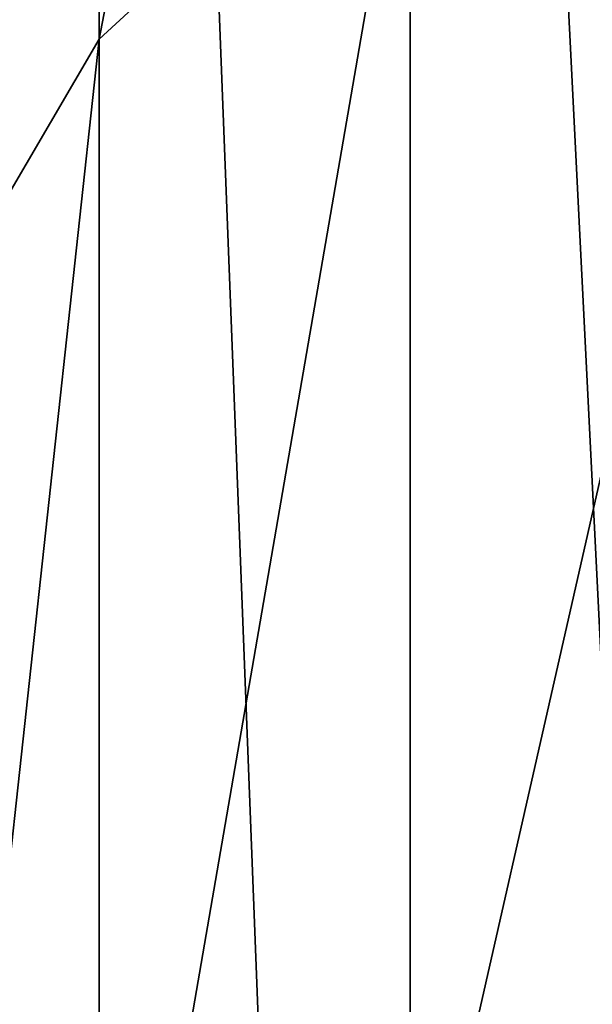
# Model space of a CAD drawing. Header units: millimetres. Extents: x -139 to 106, y -8 to 139.
# Tile 100 of 256: x -138.953 to -138.807, y 78.114 to 78.366. Entities that reach past the tile are written whole.
import ezdxf

# ---------------------------------------------------------------- set-up
doc = ezdxf.new("R2010")
doc.units = ezdxf.units.MM
doc.header["$LTSCALE"] = 53.842063
doc.layers.add('107', color=7, linetype='CONTINUOUS')
doc.layers.add('112', color=7, linetype='CONTINUOUS')

msp = doc.modelspace()

# ---------------------------------------------------------------- linework, layer by layer
at = {"layer": '107', "color": 8, "linetype": 'CONTINUOUS'}
for points in [[(-138.85334, 78.43422, 27.87145), (-138.85334, 78.776, 27.47128), (-138.93292, 78.36094, 27.79818), (-138.85334, 78.43422, 27.87145)], [(-138.93292, 78.36094, 27.79818), (-138.85334, 78.776, 27.47128), (-138.93292, 78.69216, 27.41037), (-138.93292, 78.36094, 27.79818)], [(-138.93292, 78.36094, 27.79818), (-138.93292, 78.69216, 27.41037), (-138.98293, 78.27559, 27.71283), (-138.93292, 78.36094, 27.79818)], [(-138.98293, 78.27559, 27.71283), (-138.93292, 78.69216, 27.41037), (-138.98293, 78.59451, 27.33942), (-138.98293, 78.27559, 27.71283)], [(-138.74963, 78.08076, 28.27752), (-138.74963, 78.49041, 27.92765), (-138.85334, 78.03404, 28.21323), (-138.74963, 78.08076, 28.27752)], [(-138.85334, 78.03404, 28.21323), (-138.74963, 78.49041, 27.92765), (-138.85334, 78.43422, 27.87145), (-138.85334, 78.03404, 28.21323)], [(-138.85334, 78.03404, 28.21323), (-138.85334, 78.43422, 27.87145), (-138.93292, 77.97313, 28.1294), (-138.85334, 78.03404, 28.21323)], [(-138.93292, 77.97313, 28.1294), (-138.85334, 78.43422, 27.87145), (-138.93292, 78.36094, 27.79818), (-138.93292, 77.97313, 28.1294)], [(-138.93292, 77.97313, 28.1294), (-138.93292, 78.36094, 27.79818), (-138.98293, 77.90219, 28.03175), (-138.93292, 77.97313, 28.1294)], [(-138.98293, 77.90219, 28.03175), (-138.93292, 78.36094, 27.79818), (-138.98293, 78.27559, 27.71283), (-138.98293, 77.90219, 28.03175)]]:
    msp.add_3dface(points, dxfattribs=at)
at = {"layer": '112', "color": 8, "linetype": 'CONTINUOUS'}
for points in [[(-138.74963, 77.10929, -19.90572), (-138.85334, 79.17833, -19.60776), (-138.74963, 79.1908, -19.68624), (-138.74963, 77.10929, -19.90572)], [(-138.85334, 77.10512, -19.82636), (-138.93292, 79.16207, -19.50542), (-138.85334, 79.17833, -19.60776), (-138.85334, 77.10512, -19.82636)], [(-138.85334, 77.10512, -19.82636), (-138.85334, 79.17833, -19.60776), (-138.74963, 77.10929, -19.90572), (-138.85334, 77.10512, -19.82636)], [(-138.93292, 77.09968, -19.72287), (-138.98293, 79.14313, -19.38621), (-138.93292, 79.16207, -19.50542), (-138.93292, 77.09968, -19.72287)], [(-138.93292, 77.09968, -19.72287), (-138.93292, 79.16207, -19.50542), (-138.85334, 77.10512, -19.82636), (-138.93292, 77.09968, -19.72287)], [(-138.98293, 77.09334, -19.60234), (-138.98293, 79.14313, -19.38621), (-138.93292, 77.09968, -19.72287), (-138.98293, 77.09334, -19.60234)]]:
    msp.add_3dface(points, dxfattribs=at)

doc.saveas('drawing.dxf')
